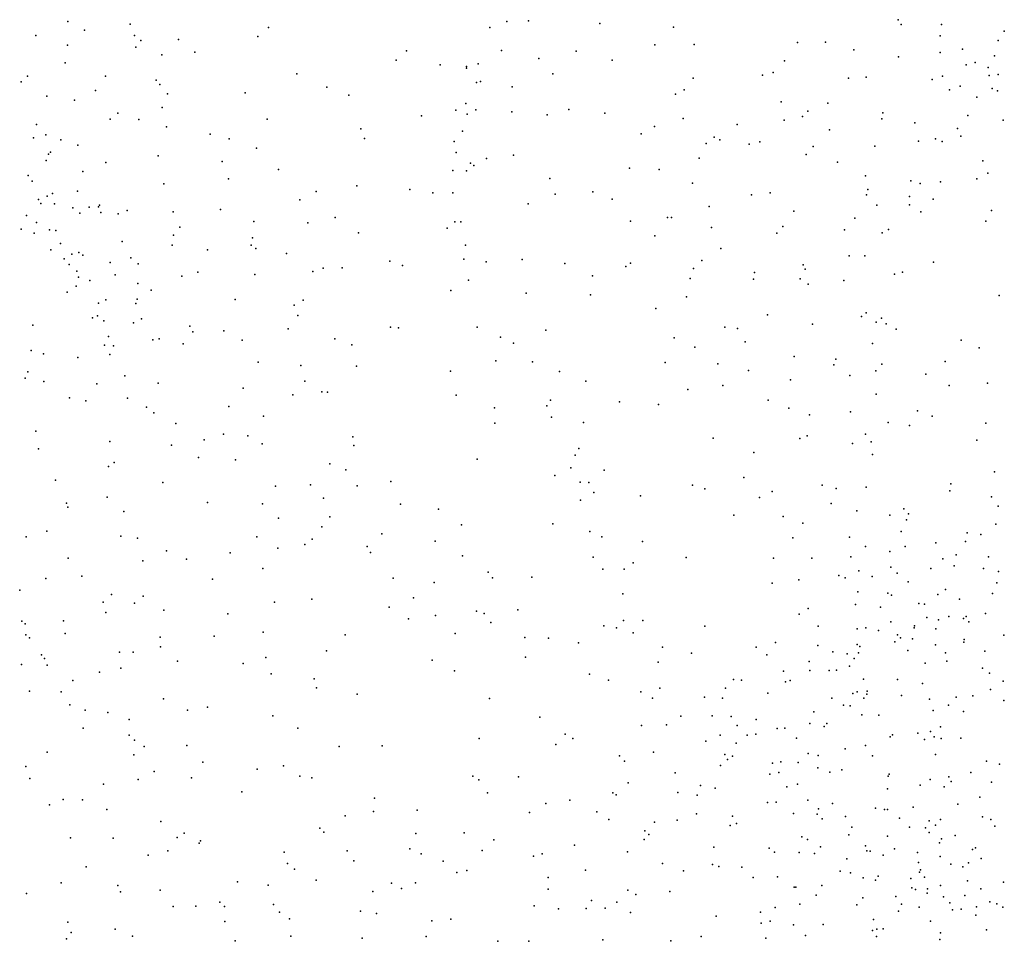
# Model space of a CAD drawing. Header units: metres. Extents: x -25 to 25, y -27.7 to 27.8.
# Tile 29 of 209: x -11.8 to -9, y -5.3 to -2.6. Entities that reach past the tile are written whole.
import ezdxf

# ---------------------------------------------------------------- set-up
doc = ezdxf.new("R2010")
doc.units = ezdxf.units.M

msp = doc.modelspace()

# ---------------------------------------------------------------- linework, layer by layer
for p in [(-11.6729, -2.6437, -7.6122), (-11.494, -2.6519, 16.3987), (-10.4131, -2.6434, -7.2059), (-10.3516, -2.6417, 18.8201), (-10.1464, -2.6494, 19.2045), (-9.2905, -2.6386, -5.5337), (-9.2822, -2.652, 2.7527), (-9.1658, -2.6527, -9.3071), (-11.765, -2.6844, 4.3729), (-11.6252, -2.6685, 4.8305), (-11.4819, -2.6842, 13.5761), (-11.0978, -2.661, -7.684), (-10.4623, -2.6606, 17.7646), (-9.935, -2.6597, 3.0363), (-8.9858, -2.6715, -8.1624), (-11.6744, -2.7115, 16.2629), (-11.4641, -2.6983, 13.0909), (-11.3562, -2.695, 13.4349), (-11.1279, -2.687, 16.661), (-9.9891, -2.7104, 19.4709), (-9.8756, -2.7103, 19.584), (-9.579, -2.7038, -6.1194), (-9.4989, -2.7028, 4.145), (-9.1699, -2.6852, -5.3965), (-9.0035, -2.6988, -9.2196), (-11.4782, -2.7177, 5.2131), (-11.4036, -2.7395, 5.613), (-11.3086, -2.7319, -7.6383), (-10.7014, -2.7277, -7.5115), (-10.4285, -2.727, 18.7105), (-10.2144, -2.7286, -6.7784), (-9.4174, -2.7252, 19.814), (-9.1697, -2.7332, -9.451), (-9.1061, -2.723, -10.2407), (-11.6808, -2.7625, 4.555), (-10.7314, -2.7547, 16.9361), (-10.6051, -2.7679, 17.0311), (-10.4955, -2.7657, -7.2749), (-10.3212, -2.7503, -6.9453), (-10.1114, -2.7551, 19.3402), (-9.6169, -2.7563, 2.7806), (-9.2893, -2.7448, 4.5076), (-9.0954, -2.7685, 4.6283), (-9.0693, -2.7611, -5.2056), (-9.0139, -2.7427, 19.7716), (-11.0158, -2.7942, 16.8651), (-10.5295, -2.7781, 18.1563), (-10.5293, -2.773, 17.1941), (-10.2815, -2.7941, 19.0435), (-9.6492, -2.7905, 19.7649), (-9.0322, -2.7755, -7.7985), (-9.0037, -2.7955, -4.6709), (-11.8068, -2.8169, 4.228), (-11.7895, -2.801, 5.8903), (-11.5653, -2.8007, 5.8616), (-11.4197, -2.8125, -7.5433), (-11.4097, -2.8242, 5.8129), (-10.5003, -2.8187, 17.3497), (-10.4889, -2.8161, 17.7451), (-9.8786, -2.8064, 2.8287), (-9.6793, -2.7977, -6.3086), (-9.4326, -2.8066, 4.2594), (-9.3826, -2.8034, -5.64), (-9.1932, -2.8107, -9.9218), (-9.1636, -2.8011, 19.9286), (-9.0293, -2.7987, -4.4044), (-11.594, -2.8418, 4.8805), (-11.3875, -2.8511, 5.3205), (-11.1642, -2.8484, 16.8606), (-10.9304, -2.8322, -7.5538), (-10.3982, -2.8312, 18.8321), (-9.9295, -2.8526, -6.5524), (-9.9046, -2.8404, 3.3625), (-9.1429, -2.8404, -9.73), (-9.112, -2.829, -10.0555), (-9.0208, -2.836, -4.8559), (-9.005, -2.8431, -4.1864), (-11.7333, -2.858, 4.4063), (-11.6538, -2.8693, 16.4619), (-10.8669, -2.8554, 17.0224), (-10.5314, -2.879, 18.5264), (-9.6265, -2.8741, 3.8659), (-9.4924, -2.8787, -5.8987), (-9.0649, -2.8613, -5.0506), (-11.5294, -2.9066, 16.6277), (-11.4028, -2.8903, 16.7181), (-10.5595, -2.8982, 18.2563), (-10.5277, -2.9095, -7.159), (-10.5027, -2.8977, 17.524), (-10.399, -2.903, -6.9019), (-10.2353, -2.8965, 19.19), (-10.1325, -2.9074, -6.6617), (-9.5501, -2.9016, 19.9329), (-9.3341, -2.9055, 2.6692), (-11.552, -2.9245, 5.9851), (-11.4695, -2.9253, 5.0911), (-11.1017, -2.9239, -7.5173), (-10.6587, -2.9145, -7.3306), (-10.2982, -2.9117, -6.7857), (-9.9073, -2.9225, 19.6552), (-9.6173, -2.9271, -6.238), (-9.5652, -2.9168, 4.0353), (-9.3373, -2.9233, -5.4792), (-9.2421, -2.9343, 4.3836), (-9.0908, -2.9136, 20.0988), (-8.9891, -2.9271, -7.8314), (-11.7629, -2.9391, 3.2773), (-11.3903, -2.9457, 5.9319), (-11.2649, -2.9668, -7.4617), (-10.8322, -2.952, 17.1541), (-10.5403, -2.9583, 18.0122), (-10.0281, -2.9659, 19.5556), (-9.9899, -2.945, 3.2311), (-9.7524, -2.9395, -6.4043), (-9.4877, -2.9546, 2.6861), (-9.1198, -2.9511, -4.595), (-11.7714, -2.9781, 4.2578), (-11.7364, -2.9689, 2.9376), (-11.6939, -2.9839, 4.4966), (-11.2102, -2.981, 5.8498), (-10.8222, -2.9799, -7.3997), (-10.565, -2.9886, 17.3893), (-9.8412, -2.9941, 2.7357), (-9.8181, -2.9758, 3.4888), (-9.8022, -2.9832, 19.8025), (-9.6876, -2.9896, 2.7112), (-9.2318, -2.987, -5.2399), (-9.1835, -2.981, 20.2072), (-9.1642, -2.9884, -4.3459), (-9.111, -2.9729, -4.8159), (-11.723, -3.0187, -7.1331), (-11.6444, -2.9991, 4.7246), (-11.132, -3.0073, 5.6888), (-10.5588, -3.0195, -7.0419), (-9.7184, -2.9959, 3.6435), (-9.5346, -3.0026, 20.0608), (-9.3569, -3.0015, 4.2505), (-11.7351, -3.0429, 3.4304), (-11.729, -3.0245, 16.5265), (-11.5642, -3.0481, -7.2159), (-11.4137, -3.0298, -7.3457), (-11.2306, -3.0456, 5.3986), (-10.5175, -3.0502, 17.8364), (-10.4723, -3.0366, -6.8351), (-10.3941, -3.0272, 18.9215), (-9.8619, -3.0361, -6.4833), (-9.554, -3.0255, -6.0653), (-9.4641, -3.0476, -5.8135), (-9.0479, -3.0435, 2.7464), (-11.6306, -3.0743, 16.6781), (-11.0685, -3.0687, 17.1783), (-10.5683, -3.0717, 18.2936), (-10.529, -3.072, 17.6279), (-10.5084, -3.0573, 18.7125), (-10.0611, -3.0645, 3.0862), (-9.9762, -3.0685, 2.7434), (-9.0334, -3.0792, 20.3111), (-11.7871, -3.0857, 3.8527), (-11.7755, -3.1017, 4.0205), (-11.212, -3.0955, 17.0995), (-10.2896, -3.0947, 19.179), (-9.8807, -3.1079, 3.3461), (-9.3842, -3.0872, 2.7038), (-9.2536, -3.1014, -5.047), (-9.1692, -3.1044, 4.3198), (-9.0643, -3.0951, -4.2294), (-11.6456, -3.1304, 2.8215), (-11.3981, -3.1093, 16.9497), (-10.9609, -3.132, 17.2785), (-10.8442, -3.1151, -7.2328), (-10.6915, -3.1261, -7.0226), (-10.6259, -3.1356, 17.4313), (-10.5688, -3.1356, 18.4767), (-10.167, -3.1328, 19.4182), (-9.6577, -3.1356, 20.0941), (-9.3774, -3.126, 20.3151), (-9.2271, -3.1092, -4.881), (-11.7572, -3.155, -5.369), (-11.7331, -3.1452, 6.0992), (-11.717, -3.1372, -6.8936), (-11.008, -3.1558, 5.8631), (-10.275, -3.1392, -6.6425), (-10.1112, -3.1541, 2.9091), (-9.7112, -3.1416, -6.3296), (-9.3816, -3.1415, -5.3697), (-9.2575, -3.1465, -4.6717), (-9.1896, -3.1537, 20.3943), (-11.7506, -3.1663, 16.6257), (-11.7112, -3.1676, 4.3428), (-11.6588, -3.1782, 4.6269), (-11.6124, -3.1771, 4.783), (-11.5854, -3.1758, 16.8169), (-11.5829, -3.1711, 3.1868), (-11.5786, -3.1919, 6.1153), (-11.5034, -3.1865, -7.0579), (-11.3712, -3.1898, 6.087), (-11.2348, -3.1833, -7.1982), (-10.3525, -3.1672, 19.0544), (-9.8328, -3.1751, 19.9234), (-9.5901, -3.1878, -6.1516), (-9.3514, -3.1709, -5.2079), (-9.2579, -3.1701, 2.7405), (-9.2258, -3.1903, -4.4448), (-9.0222, -3.1863, 2.8141), (-11.7916, -3.2002, 2.7136), (-11.7632, -3.2203, -5.6509), (-11.6386, -3.1942, 3.4149), (-11.5286, -3.1959, 4.9367), (-11.1395, -3.2181, 5.4329), (-10.9066, -3.2061, -7.0952), (-10.5631, -3.2191, 17.6862), (-10.5453, -3.2188, 18.1217), (-10.0582, -3.2166, -6.5567), (-9.9527, -3.206, 3.2509), (-9.9412, -3.2066, 19.8109), (-9.415, -3.2081, -5.6114), (-9.0391, -3.2165, 4.3415), (-11.807, -3.2402, -5.2426), (-11.7262, -3.242, -6.5796), (-11.7081, -3.2435, 4.1338), (-11.3521, -3.2339, -7.0745), (-10.9846, -3.2222, 5.628), (-10.5851, -3.237, -6.7096), (-9.8259, -3.2354, 2.7528), (-9.6216, -3.2326, 20.2154), (-9.4441, -3.2418, -5.815), (-9.3184, -3.2409, -4.8628), (-11.7698, -3.2511, -6.3814), (-11.517, -3.2757, -6.8252), (-11.3702, -3.2574, 17.0975), (-11.1429, -3.2645, -7.0697), (-10.8387, -3.2506, -6.9329), (-9.9889, -3.2592, 2.7755), (-9.6383, -3.2517, 3.6505), (-9.3364, -3.2502, 4.1236), (-11.7221, -3.2994, -6.2317), (-11.6946, -3.2812, 3.9153), (-11.3739, -3.2856, 5.1286), (-11.2726, -3.2996, 5.2467), (-11.1475, -3.2857, 6.0317), (-11.1335, -3.295, 17.2972), (-10.5321, -3.2855, 17.8392), (-9.7992, -3.2953, 3.4097), (-11.6837, -3.3255, -5.9613), (-11.6616, -3.3118, 4.4744), (-11.6416, -3.3065, 3.5963), (-11.6302, -3.3143, -5.6035), (-11.4922, -3.3223, 3.2391), (-11.046, -3.3102, -6.9123), (-10.7495, -3.3319, -6.6469), (-10.5372, -3.326, 18.3913), (-10.4728, -3.3333, 18.7208), (-10.3694, -3.3265, -6.5887), (-9.8534, -3.3301, 20.0161), (-9.4314, -3.3168, 2.8001), (-9.3858, -3.3166, -5.0258), (-9.1891, -3.3342, 20.5156), (-11.6699, -3.3415, 4.3078), (-11.6477, -3.3603, 6.1277), (-11.5515, -3.3355, -6.4512), (-11.4719, -3.3396, -6.613), (-10.9699, -3.3616, -6.6548), (-10.9405, -3.352, 5.9171), (-10.886, -3.3513, 5.6837), (-10.7127, -3.344, 17.5453), (-10.2474, -3.3385, 19.3434), (-10.072, -3.3471, 2.9216), (-10.0583, -3.3373, 19.7147), (-9.8774, -3.3531, -6.4228), (-9.5626, -3.3426, -6.1069), (-9.5569, -3.3551, 20.3656), (-11.6429, -3.3774, 3.7665), (-11.6105, -3.3868, 4.6427), (-11.5371, -3.3706, 4.8326), (-11.3464, -3.375, 17.1967), (-11.2999, -3.363, -6.6279), (-11.1365, -3.3696, 5.3681), (-10.5236, -3.3866, 18.2251), (-10.1675, -3.3736, -6.5482), (-9.8878, -3.3815, 3.2947), (-9.7059, -3.383, 3.5239), (-9.703, -3.3643, -6.294), (-9.5717, -3.3824, 2.8568), (-9.446, -3.3871, -5.8869), (-9.3008, -3.3686, -4.6119), (-9.2779, -3.3636, 2.8323), (-11.6498, -3.4037, 4.0381), (-11.4724, -3.396, -6.2952), (-11.4342, -3.415, 4.9737), (-10.5741, -3.4159, 17.7524), (-9.5485, -3.3975, 3.8487), (-11.6754, -3.4206, -5.3382), (-11.5647, -3.4424, 3.0192), (-11.4741, -3.4411, -6.0499), (-11.1928, -3.4417, -6.4786), (-10.9977, -3.444, 17.4582), (-10.3581, -3.4232, 18.9955), (-10.173, -3.4287, 19.5139), (-9.8977, -3.4342, 2.9216), (-9.0006, -3.4301, 4.3136), (-11.5852, -3.4525, -5.503), (-11.4783, -3.4528, -5.8912), (-11.0239, -3.4584, -6.4983), (-9.9855, -3.468, 3.0559), (-11.6025, -3.4941, 4.3326), (-11.588, -3.4888, 3.1734), (-11.5697, -3.5029, 3.3848), (-11.462, -3.4972, -5.6469), (-11.0129, -3.4874, 5.8639), (-9.6655, -3.4855, 20.2964), (-9.3956, -3.491, -5.7811), (-9.3826, -3.4805, -5.4039), (-9.3382, -3.4953, 4.056), (-11.7739, -3.5157, 2.9046), (-11.4851, -3.5083, 17.1373), (-11.3233, -3.518, 17.2877), (-11.2259, -3.5318, -6.1707), (-11.0407, -3.5261, 5.3823), (-10.7475, -3.5216, -6.4727), (-10.7248, -3.5234, 17.6453), (-10.499, -3.5215, -6.5229), (-10.3016, -3.5302, 19.1858), (-9.7881, -3.5213, 20.1769), (-9.7514, -3.5251, -6.3316), (-9.5365, -3.5123, 20.4203), (-9.3532, -3.5064, -5.0387), (-9.3249, -3.5117, 2.9172), (-9.2964, -3.5268, 20.5524), (-11.5562, -3.5476, 3.6929), (-11.4291, -3.5577, 4.8594), (-11.411, -3.5548, 6.0212), (-11.3145, -3.5346, -5.9621), (-11.1727, -3.5582, 5.2221), (-10.9072, -3.5544, 5.6379), (-10.4315, -3.5499, 18.3523), (-9.9336, -3.5522, 19.9833), (-9.1095, -3.5582, -4.5264), (-11.7782, -3.588, 3.1507), (-11.568, -3.573, 4.004), (-11.5424, -3.5744, 4.5347), (-11.3424, -3.5687, -5.8064), (-10.8585, -3.572, -6.3774), (-10.394, -3.5673, 18.5989), (-9.8737, -3.5789, 3.2935), (-9.7299, -3.5637, 3.5158), (-9.3645, -3.5682, -5.5762), (-9.0582, -3.581, 2.912), (-11.7435, -3.5975, -5.3421), (-11.645, -3.6085, 6.0666), (-11.5531, -3.5996, 3.8448), (-9.5884, -3.6051, 3.0239), (-9.4689, -3.6128, 3.9325), (-11.1268, -3.6213, 5.8069), (-11.0044, -3.6313, 17.5642), (-10.8445, -3.6329, 17.638), (-10.4447, -3.6177, 18.1198), (-10.3396, -3.6209, 18.8449), (-9.9589, -3.6223, -6.4234), (-9.8084, -3.6262, 3.141), (-9.4753, -3.6289, -6.0108), (-9.3376, -3.6275, -5.249), (-9.1557, -3.6201, -4.7538), (-11.7961, -3.6673, 6.0449), (-11.7882, -3.6495, 3.436), (-11.5097, -3.6609, 4.1572), (-10.5748, -3.6472, -6.4497), (-10.2625, -3.6485, 19.2947), (-9.7204, -3.6458, 20.2601), (-9.5991, -3.6728, 3.7734), (-9.4288, -3.6601, 3.0114), (-9.3545, -3.6462, -5.4035), (-9.2112, -3.6558, -4.9744), (-11.7422, -3.677, 16.9289), (-11.59, -3.6842, 17.097), (-11.4144, -3.6823, 4.6768), (-11.1705, -3.6965, 17.5015), (-10.9933, -3.6759, -6.2178), (-10.1869, -3.676, -6.4929), (-9.8944, -3.6998, 20.0424), (-9.7934, -3.6891, 3.3737), (-9.1441, -3.6882, 20.5819), (-9.0345, -3.6823, -4.6724), (-11.6683, -3.7236, -5.4483), (-11.5023, -3.725, 4.0056), (-11.0276, -3.7157, 5.251), (-10.9445, -3.7067, 5.6575), (-10.9286, -3.7075, 5.3921), (-10.5586, -3.7167, 17.8991), (-9.3533, -3.7137, 20.5395), (-11.622, -3.733, 3.7275), (-11.4479, -3.7509, 17.2896), (-11.2114, -3.7494, -5.9471), (-10.4487, -3.7529, 18.0322), (-10.2983, -3.7466, 18.9263), (-10.2885, -3.7308, 19.1389), (-10.0899, -3.7357, 19.7267), (-9.9783, -3.7436, 19.9012), (-9.6637, -3.7312, -6.2386), (-9.6044, -3.7536, 20.3624), (-11.4267, -3.7673, 4.2768), (-11.1118, -3.7766, 5.0902), (-10.2854, -3.7794, 18.5249), (-9.5444, -3.7724, -6.097), (-9.4271, -3.7638, -5.8971), (-9.2347, -3.7617, 4.1317), (-9.1933, -3.7768, -5.1477), (-11.3638, -3.7981, -5.7549), (-10.4479, -3.797, -6.4517), (-10.1939, -3.7949, 19.4334), (-9.3193, -3.7946, -5.459), (-9.2577, -3.8033, 3.0112), (-9.0385, -3.7968, 2.9224), (-11.7651, -3.8194, 6.0028), (-11.2265, -3.828, 4.8272), (-11.1572, -3.833, 5.6712), (-10.855, -3.8356, 17.7902), (-9.8217, -3.8402, 20.1213), (-9.5728, -3.8408, 3.8863), (-9.5518, -3.833, 3.1818), (-9.3838, -3.8281, 3.0961), (-11.7572, -3.8705, 16.9541), (-11.5528, -3.8495, 17.2193), (-11.3759, -3.8596, 17.4119), (-11.2822, -3.8449, 4.6714), (-11.1153, -3.8559, -6.0317), (-10.8527, -3.8605, 5.3464), (-10.2068, -3.8698, -6.4656), (-9.421, -3.8551, 20.4742), (-9.3683, -3.8507, -5.7514), (-9.0651, -3.8459, 4.3115), (-11.298, -3.8958, -5.8569), (-10.2169, -3.8883, 18.6964), (-9.7045, -3.8807, 3.7405), (-9.3644, -3.8867, 4.045), (-11.5569, -3.921, -5.6197), (-11.5407, -3.9093, 3.9893), (-11.1925, -3.9021, 17.5903), (-10.921, -3.9132, -6.1963), (-10.4987, -3.9001, 18.0698), (-10.2299, -3.9249, 19.1779), (-10.8755, -3.9311, 5.2015), (-10.2753, -3.9471, 18.3071), (-10.1341, -3.9316, 19.5978), (-9.7337, -3.9529, 3.371), (-9.0138, -3.9369, 15.347), (-11.7083, -3.9608, -5.5445), (-11.4009, -3.9671, 5.7675), (-11.077, -3.9776, 4.8043), (-10.9766, -3.974, 17.8152), (-10.8433, -3.9765, 17.9195), (-10.7462, -3.964, -6.3073), (-10.2033, -3.9661, 18.8812), (-10.178, -3.9671, 19.4161), (-9.8807, -3.975, 20.0134), (-9.5083, -3.9748, -6.0809), (-9.3827, -3.9802, -5.8439), (-9.1396, -3.9713, -5.2713), (-11.5606, -4.0094, 17.2651), (-10.9392, -4.0124, 4.9934), (-10.1641, -3.9961, 18.5093), (-10.0296, -4.0049, -6.4193), (-9.8453, -3.9853, -6.3618), (-9.6883, -4.0106, 3.8255), (-9.6523, -3.9929, 20.2613), (-9.4681, -3.9846, 3.9858), (-9.142, -3.9907, 2.9949), (-9.0223, -4.0084, 15.1986), (-11.6773, -4.026, 17.095), (-11.6731, -4.0383, 4.2103), (-11.2725, -4.0241, 4.1154), (-11.1143, -4.0279, 4.5618), (-10.7187, -4.0291, 5.3148), (-10.2016, -4.0175, 19.0543), (-9.4824, -4.0273, 20.3842), (-9.0032, -4.0355, 20.5505), (-11.5126, -4.0506, 4.1445), (-10.9218, -4.0653, 5.5272), (-10.6099, -4.0438, 18.0692), (-9.7621, -4.0612, 3.6654), (-9.6203, -4.0643, 3.4246), (-9.409, -4.0484, 3.223), (-9.3139, -4.061, 11.2577), (-9.2737, -4.0426, 11.037), (-9.2611, -4.0567, -5.5916), (-11.0689, -4.0696, -6.0778), (-10.9444, -4.0944, 17.9296), (-10.5431, -4.089, -6.3904), (-10.2816, -4.0853, -6.4407), (-9.5639, -4.0835, 11.2314), (-9.2665, -4.0741, 4.2026), (-9.0103, -4.0865, 2.9163), (-11.7929, -4.1228, 16.8988), (-11.7333, -4.1065, 5.8841), (-11.5211, -4.1209, -5.7547), (-11.131, -4.1227, 4.1786), (-10.7718, -4.1141, 5.0437), (-10.1757, -4.1081, 19.3276), (-10.1411, -4.1232, 19.4965), (-9.4297, -4.1237, 10.9926), (-9.2821, -4.1079, 20.4589), (-9.0925, -4.1116, 15.6154), (-9.0533, -4.1161, 10.9663), (-11.4731, -4.1266, 17.4102), (-10.9928, -4.1454, 4.4298), (-10.9725, -4.1296, 4.5899), (-10.8144, -4.151, 4.8887), (-10.6195, -4.1356, 5.2455), (-10.0239, -4.1364, 19.7327), (-9.5926, -4.1259, -6.284), (-9.3841, -4.1504, -6.0531), (-9.27, -4.1505, 15.3781), (-9.1822, -4.1405, 4.3434), (-9.0971, -4.136, 15.1279), (-11.3902, -4.1633, 4.1864), (-11.2077, -4.1687, 17.7293), (-11.0706, -4.1553, 5.5722), (-10.8048, -4.1676, 18.0665), (-10.541, -4.1772, 5.3775), (-10.1655, -4.1814, 19.1054), (-9.4263, -4.1805, 3.3825), (-9.3145, -4.1649, 10.8802), (-9.1235, -4.1752, -5.4209), (-9.0314, -4.1801, 15.8014), (-11.672, -4.1846, 4.3784), (-11.4585, -4.1919, 5.7446), (-11.333, -4.1872, 17.6047), (-10.0508, -4.1979, -6.453), (-9.8984, -4.1825, -6.428), (-9.6484, -4.1843, 20.1668), (-9.5386, -4.1846, 3.5185), (-9.3115, -4.2098, 15.0474), (-9.1621, -4.1861, 3.0628), (-9.1299, -4.2063, 4.5045), (-11.6332, -4.2357, -5.7601), (-11.1133, -4.2142, 17.8656), (-10.4674, -4.2246, 5.247), (-10.1383, -4.2163, 18.4335), (-10.0765, -4.2154, 18.6997), (-9.4611, -4.234, 20.2947), (-9.403, -4.221, -6.2006), (-9.3649, -4.2365, 4.1845), (-9.2931, -4.2276, 11.3824), (-9.1965, -4.2138, -5.6595), (-9.0457, -4.2136, 11.1584), (-9.0022, -4.2225, 5.8244), (-11.7369, -4.243, 17.0022), (-11.2585, -4.2447, -5.9815), (-10.7393, -4.2419, 5.4604), (-10.6217, -4.2543, 18.1854), (-10.4542, -4.2406, -6.3988), (-10.342, -4.2389, 18.2555), (-9.652, -4.2562, 3.7468), (-9.5755, -4.2461, 11.2096), (-9.4422, -4.241, 11.3325), (-9.2613, -4.252, -6.0368), (-9.007, -4.2552, 2.9092), (-11.8115, -4.2763, 5.709), (-11.5478, -4.2882, 17.3743), (-11.457, -4.2934, 17.4994), (-10.0802, -4.2867, 18.8983), (-9.4061, -4.2809, 15.2661), (-9.3203, -4.2851, 20.3614), (-9.3099, -4.2906, 15.592), (-9.1765, -4.2887, 15.0217), (-9.1547, -4.2746, 10.7026), (-9.0201, -4.2857, 10.5565), (-11.5722, -4.3102, 5.7871), (-11.4819, -4.3138, -5.9138), (-11.0807, -4.3102, -6.0926), (-10.9731, -4.3023, 4.2134), (-10.6812, -4.298, 4.5495), (-9.413, -4.3177, 15.4163), (-9.2314, -4.3147, -6.1916), (-9.2146, -4.3163, 4.5761), (-9.1142, -4.3019, 5.7176), (-11.5643, -4.3398, 4.4386), (-11.3977, -4.3333, 5.6939), (-11.2146, -4.344, 17.8004), (-10.7507, -4.3252, 4.4102), (-10.6183, -4.3492, 5.4346), (-10.5003, -4.3361, 4.7824), (-10.4787, -4.3432, 18.2365), (-10.3817, -4.333, 4.9932), (-9.5743, -4.3446, -6.47), (-9.5491, -4.3287, 20.168), (-9.3407, -4.3247, 3.4204), (-9.1449, -4.3515, 4.8811), (-9.0393, -4.343, 6.0991), (-11.8049, -4.3655, 5.2045), (-11.7962, -4.373, 16.8413), (-11.6855, -4.364, -5.8454), (-10.6954, -4.3589, -6.2738), (-10.4595, -4.369, 5.3993), (-10.1351, -4.3782, -6.5106), (-10.079, -4.3629, 19.0681), (-10.0228, -4.3635, 19.599), (-9.8453, -4.3794, 19.8459), (-9.5204, -4.3795, 3.6943), (-9.3113, -4.3667, -6.353), (-9.2435, -4.3789, 5.394), (-9.2081, -4.3547, 5.5442), (-9.1745, -4.3616, 11.3414), (-9.1029, -4.3571, 5.2799), (-9.095, -4.3516, -5.983), (-9.0874, -4.3666, -5.6098), (-11.7937, -4.4042, 4.7703), (-11.6807, -4.4002, 17.1577), (-11.1127, -4.3965, 4.2327), (-10.8778, -4.4048, -6.1627), (-10.5614, -4.4006, 4.4697), (-10.0987, -4.3842, 19.2982), (-10.0512, -4.3989, 18.5321), (-9.4082, -4.387, 10.9281), (-9.383, -4.384, 4.3653), (-9.3466, -4.3918, 11.392), (-9.2924, -4.4048, 5.231), (-9.2448, -4.384, 10.771), (-9.1825, -4.3869, 5.077), (-8.9874, -4.4051, -6.1059), (-11.7834, -4.4133, 5.4832), (-11.4081, -4.4107, 4.379), (-11.2536, -4.4086, -6.0591), (-10.3617, -4.4119, 4.6413), (-10.2937, -4.4142, -6.4596), (-10.208, -4.4272, 4.8219), (-9.6428, -4.4265, 4.1228), (-9.5211, -4.4352, 5.4272), (-9.4085, -4.4322, 5.1087), (-9.3001, -4.4242, 15.7315), (-9.2837, -4.4134, 4.7282), (-9.2489, -4.4155, 5.7528), (-9.1836, -4.4329, 5.9091), (-9.1023, -4.4256, -6.2857), (-9.1012, -4.4174, 20.4193), (-11.7487, -4.4613, 5.0195), (-11.5254, -4.4542, 5.7277), (-11.4854, -4.4537, 17.5099), (-11.4075, -4.4388, -6.0282), (-10.9314, -4.4505, 4.2731), (-9.9669, -4.44, 18.7989), (-9.8833, -4.4574, -6.5775), (-9.6979, -4.4393, -6.5725), (-9.6671, -4.4616, 5.1451), (-9.4781, -4.4529, 11.0966), (-9.4367, -4.4593, 15.0565), (-9.4041, -4.4564, 4.5055), (-9.4004, -4.4382, -6.4924), (-9.2624, -4.4493, 14.9444), (-9.1545, -4.4565, 0.868), (-9.042, -4.4516, 6.2242), (-11.8064, -4.4898, -5.8543), (-11.7402, -4.4727, 16.9943), (-11.7324, -4.4912, 5.6912), (-11.3586, -4.4803, 5.6548), (-11.1704, -4.4868, 5.5939), (-11.1055, -4.4694, -6.1092), (-10.6275, -4.4769, 18.2284), (-10.3596, -4.4689, 18.2917), (-9.9788, -4.483, 4.9493), (-9.546, -4.481, 15.4508), (-9.4167, -4.4719, 4.8592), (-9.2133, -4.486, 3.3202), (-9.1505, -4.4799, 15.892), (-11.582, -4.5115, -6.0222), (-11.5208, -4.5003, 4.5379), (-11.0896, -4.5165, 17.9633), (-10.5633, -4.5079, -6.3471), (-10.1763, -4.5174, 4.5724), (-9.6192, -4.5082, 4.3091), (-9.5436, -4.5068, 4.9833), (-9.4887, -4.5067, 15.6588), (-9.467, -4.5055, 5.5702), (-9.4305, -4.494, 4.6865), (-9.048, -4.4999, 0.6309), (-9.0281, -4.5148, 16.018), (-11.6594, -4.5352, 5.3104), (-10.9666, -4.5304, 5.5346), (-10.1219, -4.5347, 5.3588), (-9.7626, -4.5323, 19.8059), (-9.7397, -4.5346, 5.4033), (-9.6133, -4.5391, 19.9448), (-9.6003, -4.5354, 3.8579), (-9.3902, -4.5317, 3.624), (-9.2928, -4.5329, 0.95), (-9.221, -4.5439, 10.7155), (-8.9893, -4.5378, 8.9073), (-11.7836, -4.5657, 16.8376), (-11.6926, -4.5675, 17.1178), (-10.9595, -4.5568, 18.068), (-10.8428, -4.5745, -6.1939), (-10.0292, -4.5675, 4.522), (-9.9742, -4.5573, 4.6866), (-9.7861, -4.5574, 4.8152), (-9.6649, -4.5716, 4.6483), (-9.4206, -4.5732, -6.6188), (-9.4082, -4.5677, 10.9895), (-9.3805, -4.5747, 11.2597), (-9.3796, -4.5658, 5.7044), (-9.0251, -4.5617, 2.926), (-11.6674, -4.6053, 5.5648), (-11.3988, -4.5877, 4.4937), (-10.4634, -4.587, 18.2627), (-9.9951, -4.5865, -6.6111), (-9.8466, -4.5832, 4.5729), (-9.7947, -4.5857, 4.2528), (-9.4806, -4.5864, 3.7413), (-9.3886, -4.5859, 1.0613), (-9.2808, -4.5788, 3.4981), (-9.2005, -4.5893, 11.2893), (-9.1244, -4.5837, 3.1226), (-9.076, -4.5791, 14.8899), (-8.9871, -4.5924, 11.1942), (-11.6239, -4.6206, 17.3157), (-11.5582, -4.6273, 4.8568), (-11.3299, -4.621, 17.7091), (-11.2721, -4.6117, 4.4009), (-9.5321, -4.6254, 15.2364), (-9.4474, -4.6066, 15.0041), (-9.4284, -4.6084, 20.0638), (-9.3948, -4.6338, 8.5928), (-9.1896, -4.6216, -6.6051), (-9.1457, -4.606, 0.9977), (-9.1032, -4.6249, 20.3487), (-11.4977, -4.6478, 17.5135), (-11.0846, -4.6369, -6.1718), (-10.3185, -4.6408, -6.4925), (-9.9143, -4.6383, 19.3504), (-9.8244, -4.6364, 18.7646), (-9.7693, -4.6385, 1.0089), (-9.698, -4.647, 1.1999), (-9.5435, -4.6584, 1.2087), (-9.4947, -4.6589, 5.6532), (-9.3461, -4.6346, 14.8164), (-11.6291, -4.672, -6.1143), (-11.0137, -4.6725, 4.3758), (-10.246, -4.6898, 5.4059), (-10.0272, -4.6646, 18.4494), (-9.9548, -4.6628, 1.0708), (-9.752, -4.6642, 19.6472), (-9.6991, -4.6899, 5.5127), (-9.6375, -4.6737, 19.7773), (-9.6152, -4.6719, 15.4711), (-9.5031, -4.6678, 15.7962), (-9.234, -4.6862, 1.1257), (-9.1973, -4.6821, 20.2341), (-9.1687, -4.6682, 8.5282), (-11.4973, -4.6926, 5.349), (-11.4823, -4.7069, 4.7307), (-10.4928, -4.7022, 5.4469), (-10.2241, -4.7024, 18.362), (-9.8428, -4.71, 18.6244), (-9.8012, -4.6919, 4.1201), (-9.7555, -4.7149, 18.9581), (-9.7241, -4.6924, -6.7173), (-9.5825, -4.7007, 3.8627), (-9.3132, -4.6968, 10.861), (-9.3062, -4.6914, 20.1141), (-9.2151, -4.7046, 5.9928), (-9.1875, -4.697, 8.8663), (-9.1674, -4.7022, 0.6632), (-9.1107, -4.7005, 16.0686), (-11.7327, -4.7407, 16.9706), (-11.4538, -4.7253, 5.2008), (-11.3318, -4.7216, -6.1971), (-10.895, -4.7253, 18.0963), (-10.771, -4.7227, 5.523), (-10.2728, -4.7192, 4.4586), (-9.9925, -4.7409, 4.3244), (-9.549, -4.7454, 8.595), (-9.4429, -4.7319, 19.9231), (-9.384, -4.7221, 5.7869), (-11.484, -4.7486, -6.1866), (-11.286, -4.7698, 17.7405), (-10.0903, -4.7516, 1.119), (-10.0759, -4.7666, -6.6304), (-9.7875, -4.7481, 1.3649), (-9.7801, -4.7624, 0.8745), (-9.7658, -4.7529, 19.145), (-9.6515, -4.7729, 15.8118), (-9.6268, -4.769, 1.3916), (-9.5771, -4.7709, 15.3204), (-9.5202, -4.7509, 15.1265), (-9.3637, -4.752, 3.6271), (-9.1835, -4.7474, 3.3241), (-9.0371, -4.7666, 11.1863), (-11.7937, -4.7826, 0.7877), (-11.4254, -4.7963, 5.5769), (-11.1301, -4.7901, 5.6057), (-11.0544, -4.7808, 17.9695), (-9.9306, -4.8003, 1.3911), (-9.8, -4.7796, 15.7031), (-9.6324, -4.8, 19.5415), (-9.521, -4.7861, 19.749), (-9.4863, -4.7988, 15.9518), (-9.4518, -4.7916, 14.878), (-9.0816, -4.7997, -6.7718), (-9, -4.7758, 6.4059), (-11.7825, -4.817, 16.7988), (-11.4718, -4.8201, 17.5229), (-11.3184, -4.8152, 4.5921), (-11.0072, -4.8102, -6.269), (-10.9733, -4.815, 4.4661), (-10.5114, -4.81, 4.5161), (-10.4943, -4.8209, -6.4393), (-10.3796, -4.8116, 18.2851), (-10.0653, -4.829, 18.4125), (-9.6588, -4.8041, 3.9516), (-9.3195, -4.8103, 5.9102), (-9.316, -4.8041, 14.6606), (-9.1981, -4.8201, 1.2551), (-9.1453, -4.8121, 10.5603), (-9.1381, -4.8252, 16.1671), (-9.0222, -4.8275, 10.4062), (-11.5708, -4.8333, 0.7921), (-11.174, -4.8549, -6.2741), (-10.4686, -4.8579, 5.4828), (-10.1096, -4.8579, 4.4063), (-9.9231, -4.8568, 4.2484), (-9.8575, -4.8368, -6.7468), (-9.8158, -4.8446, 15.9103), (-9.6101, -4.8404, 19.2166), (-9.5797, -4.8334, 18.968), (-9.3212, -4.8466, 10.9392), (-9.2276, -4.8355, 11.1891), (-9.1588, -4.8404, 20.1427), (-11.6865, -4.8773, -6.1628), (-11.6317, -4.8779, 17.2567), (-10.7934, -4.8732, 4.5299), (-10.2331, -4.8794, 18.3448), (-10.1, -4.8632, 5.4477), (-9.8677, -4.8648, 5.5063), (-9.6653, -4.8855, 15.997), (-9.6405, -4.8849, 1.5523), (-9.5499, -4.8791, 0.7889), (-9.0558, -4.8704, 0.4582), (-11.726, -4.8924, 16.9265), (-11.5611, -4.9055, 0.651), (-10.7963, -4.9114, 5.6011), (-10.6706, -4.9076, -6.403), (-10.3488, -4.9143, 1.1114), (-10.3017, -4.8888, 4.5013), (-10.155, -4.9129, 1.3739), (-9.5186, -4.9035, 8.7515), (-9.479, -4.8888, 19.5988), (-9.3552, -4.9017, 8.845), (-9.3301, -4.9056, -6.8405), (-9.321, -4.9054, 16.1623), (-9.2475, -4.8995, 14.5329), (-9.1191, -4.8909, 8.9931), (-11.4065, -4.9404, -6.2616), (-10.8772, -4.9242, 18.0491), (-10.1207, -4.9345, -6.6521), (-9.9894, -4.9417, 1.5528), (-9.9246, -4.936, 16.0224), (-9.8696, -4.918, 15.6604), (-9.766, -4.925, 4.0749), (-9.5905, -4.9171, -6.8205), (-9.5233, -4.9196, 18.7879), (-9.5087, -4.9328, 14.9874), (-9.4415, -4.926, 3.6923), (-9.287, -4.9307, 3.4769), (-9.2018, -4.938, 8.3813), (-9.1686, -4.934, 3.2328), (-9.0481, -4.9271, 6.3257), (-9.0243, -4.9345, 20.2177), (-10.95, -4.9596, 4.5596), (-10.9389, -4.9709, -6.3662), (-10.5361, -4.9723, 0.9447), (-10.0172, -4.9667, 5.5265), (-9.7725, -4.9518, 5.6078), (-9.7548, -4.946, 18.557), (-9.4233, -4.956, 19.0557), (-9.2576, -4.9569, 6.0754), (-9.2119, -4.9586, 1.4459), (-9.2019, -4.9717, -6.9126), (-9.1833, -4.9503, 0.5151), (-9.0127, -4.9537, 2.7391), (-11.6657, -4.9871, 17.0574), (-11.5428, -4.9878, 17.3591), (-11.3592, -4.9865, 17.5943), (-11.3397, -4.9734, 0.7444), (-11.2927, -4.9961, 4.8495), (-10.6745, -4.9742, 4.6102), (-10.4509, -4.9927, 0.8033), (-10.0195, -4.992, 15.7467), (-10.0062, -4.9773, 18.4263), (-9.5666, -4.9843, 8.4538), (-9.551, -4.9922, 5.7895), (-9.4317, -4.9785, 1.5977), (-9.321, -4.9827, 19.7269), (-9.1721, -5.0013, 10.599), (-9.1661, -4.9895, 11.0618), (-9.1265, -4.9806, 16.3264), (-11.3864, -5.0241, 1.0422), (-11.2963, -5.0024, 5.2189), (-11.0527, -5.0281, 5.6418), (-10.8719, -5.0247, 0.9469), (-10.6916, -5.0191, 0.9723), (-10.4842, -5.0237, 1.1691), (-10.2196, -5.008, 16.0322), (-10.0671, -5.027, 4.4019), (-9.819, -5.0137, 1.6708), (-9.6603, -5.0164, 3.9412), (-9.6453, -5.0279, 0.6951), (-9.5742, -5.0295, 15.1746), (-9.5131, -5.0127, 16.2054), (-9.3842, -5.01, 19.3843), (-9.3808, -5.0248, 3.5604), (-9.3712, -5.025, 16.274), (-9.3008, -5.0188, 14.4221), (-9.2345, -5.029, 10.8202), (-9.0773, -5.0206, -6.9946), (-9.0689, -5.0156, 10.4531), (-11.4432, -5.0367, 17.4668), (-10.8528, -5.0531, 0.7091), (-10.6591, -5.0326, 5.628), (-10.5962, -5.0544, 18.179), (-10.3366, -5.0395, 1.3543), (-10.3118, -5.0326, 18.2901), (-9.5308, -5.0317, 18.6519), (-9.4378, -5.0471, 0.6098), (-9.333, -5.037, 19.1848), (-9.2317, -5.058, 1.6363), (-9.1702, -5.0402, 19.9106), (-9.052, -5.0466, 20.0744), (-11.6207, -5.0699, -6.1944), (-11.0431, -5.0604, 17.8707), (-11.0232, -5.0769, 0.646), (-10.5278, -5.0811, 4.6455), (-10.1879, -5.0802, 5.5841), (-9.9664, -5.0612, 16.1836), (-9.906, -5.0816, 4.2596), (-9.8229, -5.0638, 15.5486), (-9.8051, -5.0695, 16.2184), (-9.7394, -5.0714, -6.8406), (-9.4565, -5.0828, 14.6684), (-9.2292, -5.0852, 8.9651), (-9.2265, -5.0794, 14.1996), (-9.139, -5.0625, 14.0049), (-9.105, -5.0702, 13.6822), (-9.0881, -5.0592, 1.5199), (-11.1868, -5.1132, 17.7045), (-10.9608, -5.1086, 4.6876), (-10.5569, -5.0863, -6.5426), (-10.2948, -5.1008, 0.6947), (-9.707, -5.1005, 5.7595), (-9.6365, -5.0988, 1.7583), (-9.4272, -5.0877, -6.9666), (-9.3906, -5.1015, 8.8784), (-9.3555, -5.1085, 1.7824), (-9.3474, -5.0969, 6.0791), (-9.2537, -5.1037, 18.7924), (-9.2145, -5.1003, 16.408), (-9.091, -5.1107, 2.8949), (-11.6925, -5.1165, 16.824), (-11.5299, -5.1237, 0.6467), (-11.5221, -5.1418, 17.2636), (-11.4081, -5.1376, -6.2935), (-11.0983, -5.1233, 1.1727), (-10.7983, -5.141, 5.6918), (-10.7449, -5.1171, -6.5072), (-10.7161, -5.1321, 18.0788), (-10.6756, -5.1167, 1.1929), (-10.295, -5.1342, 15.9215), (-10.0663, -5.1372, 1.7134), (-9.9459, -5.1411, -6.7844), (-9.5892, -5.1285, 5.8815), (-9.5839, -5.1287, 0.5867), (-9.5099, -5.1237, 3.6884), (-9.2508, -5.1303, 19.4898), (-9.2409, -5.1349, 19.2777), (-9.2064, -5.133, -7.1074), (-9.1689, -5.1238, 18.9273), (-9.053, -5.1334, -7.1576), (-8.9882, -5.1148, 9.1903), (-11.7915, -5.1469, -6.0795), (-10.1709, -5.1667, 4.5022), (-10.0433, -5.1496, 5.673), (-9.5259, -5.1521, 16.3421), (-9.392, -5.1596, 14.355), (-9.2969, -5.1552, 8.3676), (-9.2075, -5.1455, 19.6488), (-9.1601, -5.1565, 10.7653), (-9.0989, -5.1525, 10.9409), (-9.0274, -5.1703, 13.5374), (-11.371, -5.1844, 1.224), (-11.3063, -5.1832, 0.6312), (-11.2371, -5.1722, 5.6747), (-11.2233, -5.1846, 5.099), (-11.0827, -5.1781, 4.781), (-10.8336, -5.1973, 4.713), (-10.3353, -5.1824, 18.2596), (-10.2651, -5.1913, 16.1564), (-10.1854, -5.1897, 18.3449), (-10.1312, -5.1885, 15.7779), (-10.0974, -5.172, -6.7199), (-9.6432, -5.1872, -6.9084), (-9.5726, -5.177, 8.7216), (-9.4092, -5.179, 0.4546), (-9.2899, -5.1973, 3.3632), (-9.2811, -5.1772, 13.9787), (-9.2305, -5.1865, 0.3322), (-9.1419, -5.1734, 6.2533), (-9.1348, -5.194, 3.0524), (-9.1093, -5.1919, 10.5184), (-9.0654, -5.1854, 0.2191), (-9.0076, -5.1761, 2.6492), (-8.9902, -5.1858, 1.8628), (-11.2229, -5.2271, 1.3151), (-11.0661, -5.2001, 5.7231), (-11.0375, -5.2193, 1.309), (-10.7878, -5.2046, 1.2904), (-10.6288, -5.2255, 4.6992), (-10.5741, -5.2202, 0.5968), (-10.0581, -5.2017, 0.6323), (-9.8129, -5.2123, 0.5824), (-9.6852, -5.2005, 16.3399), (-9.6574, -5.2266, 3.8947), (-9.3616, -5.2211, 14.1233), (-9.1977, -5.2265, 3.2076), (-9.0674, -5.2091, 19.8487), (-11.6733, -5.2293, 0.6935), (-11.5371, -5.2489, -6.2097), (-9.6839, -5.2319, 18.5365), (-9.5908, -5.2365, 15.0953), (-9.5058, -5.2357, 1.8241), (-9.3644, -5.2526, -7.2197), (-9.3518, -5.2492, 13.8511), (-9.3339, -5.2482, 18.6366), (-9.0373, -5.2511, 2.8418), (-11.6772, -5.2766, -6.1411), (-11.6636, -5.2588, 1.2023), (-11.4878, -5.2698, 17.1691), (-11.1928, -5.283, 17.5953), (-11.0338, -5.2693, 0.573), (-10.8283, -5.275, 1.4516), (-10.645, -5.2703, 1.5047), (-10.4394, -5.284, 18.197), (-10.1376, -5.2799, 16.2788), (-9.9428, -5.2832, 4.3217), (-9.8562, -5.2707, 1.7841), (-9.6703, -5.2754, 15.2744), (-9.556, -5.267, 14.8705), (-9.3529, -5.2704, 1.8919), (-9.1705, -5.2791, 8.3991), (-9.1691, -5.2596, 18.6667), (-10.3504, -5.2841, 0.5904)]:
    msp.add_point(p)

doc.saveas('drawing.dxf')
